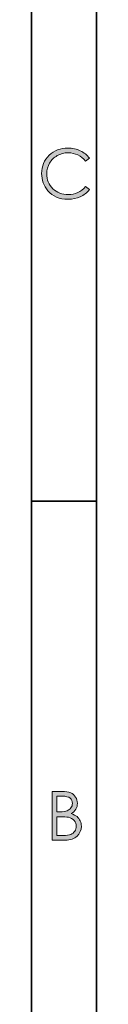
# Model space of a CAD drawing. Header units: inches. Extents: x 0 to 210, y -297 to 0.
# Tile 2 of 76: x 5 to 10, y -238 to -161. Entities that reach past the tile are written whole.
import ezdxf

# ---------------------------------------------------------------- set-up
doc = ezdxf.new("R2010")
doc.units = ezdxf.units.IN
doc.header["$MEASUREMENT"] = 0
doc.layers.add('Lag 1', color=7, linetype='Continuous')

# ---------------------------------------------------------------- blocks, each defined once
blk = doc.blocks.new('block 4')
at = {"layer": 'Lag 1', "true_color": 0x0d0c0d}
h = blk.add_hatch(color=188, dxfattribs=at)
h.dxf.hatch_style = 2
edge = h.paths.add_edge_path()
edge.add_spline(control_points=[(6.594, -221.107), (6.594, -221.107), (7.342, -221.107), (7.342, -221.107), (7.644, -221.107), (7.875, -221.143), (8.037, -221.214), (8.199, -221.286), (8.327, -221.396), (8.42, -221.544), (8.514, -221.692), (8.561, -221.856), (8.561, -222.037), (8.561, -222.206), (8.52, -222.36), (8.438, -222.498), (8.356, -222.637), (8.235, -222.75), (8.075, -222.836), (8.273, -222.903), (8.425, -222.982), (8.531, -223.072), (8.638, -223.163), (8.72, -223.272), (8.779, -223.4), (8.839, -223.528), (8.868, -223.668), (8.868, -223.818), (8.868, -224.122), (8.757, -224.38), (8.534, -224.591), (8.311, -224.802), (8.012, -224.908), (7.637, -224.908), (7.637, -224.908), (6.594, -224.908), (6.594, -224.908), (6.594, -224.908), (6.594, -221.107), (6.594, -221.107)], knot_values=[0, 0, 0, 0, 1, 1, 1, 2, 2, 2, 3, 3, 3, 4, 4, 4, 5, 5, 5, 6, 6, 6, 7, 7, 7, 8, 8, 8, 9, 9, 9, 10, 10, 10, 11, 11, 11, 12, 12, 12, 13, 13, 13, 13], degree=3, periodic=1)
edge = h.paths.add_edge_path()
edge.add_spline(control_points=[(6.965, -221.479), (6.965, -221.479), (6.965, -222.696), (6.965, -222.696), (6.965, -222.696), (7.183, -222.696), (7.183, -222.696), (7.447, -222.696), (7.641, -222.672), (7.765, -222.622), (7.889, -222.573), (7.987, -222.496), (8.06, -222.39), (8.132, -222.284), (8.169, -222.166), (8.169, -222.037), (8.169, -221.863), (8.108, -221.727), (7.986, -221.628), (7.865, -221.529), (7.671, -221.479), (7.405, -221.479), (7.405, -221.479), (6.965, -221.479), (6.965, -221.479)], knot_values=[0, 0, 0, 0, 1, 1, 1, 2, 2, 2, 3, 3, 3, 4, 4, 4, 5, 5, 5, 6, 6, 6, 7, 7, 7, 8, 8, 8, 8], degree=3, periodic=1)
edge = h.paths.add_edge_path()
edge.add_spline(control_points=[(6.965, -223.079), (6.965, -223.079), (6.965, -224.536), (6.965, -224.536), (6.965, -224.536), (7.436, -224.536), (7.436, -224.536), (7.714, -224.536), (7.917, -224.509), (8.047, -224.455), (8.176, -224.4), (8.28, -224.315), (8.358, -224.2), (8.437, -224.085), (8.476, -223.959), (8.476, -223.825), (8.476, -223.657), (8.421, -223.509), (8.31, -223.383), (8.2, -223.258), (8.049, -223.172), (7.856, -223.125), (7.726, -223.094), (7.501, -223.079), (7.18, -223.079), (7.18, -223.079), (6.965, -223.079), (6.965, -223.079)], knot_values=[0, 0, 0, 0, 1, 1, 1, 2, 2, 2, 3, 3, 3, 4, 4, 4, 5, 5, 5, 6, 6, 6, 7, 7, 7, 8, 8, 8, 9, 9, 9, 9], degree=3, periodic=1)
at = {"layer": 'Lag 1', "lineweight": 0}
for points, knots in [([(6.594, -221.107), (6.594, -221.107), (7.342, -221.107), (7.342, -221.107), (7.644, -221.107), (7.875, -221.143), (8.037, -221.214), (8.199, -221.286), (8.327, -221.396), (8.42, -221.544), (8.514, -221.692), (8.561, -221.856), (8.561, -222.037), (8.561, -222.206), (8.52, -222.36), (8.438, -222.498), (8.356, -222.637), (8.235, -222.75), (8.075, -222.836), (8.273, -222.903), (8.425, -222.982), (8.531, -223.072), (8.638, -223.163), (8.72, -223.272), (8.779, -223.4), (8.839, -223.528), (8.868, -223.668), (8.868, -223.818), (8.868, -224.122), (8.757, -224.38), (8.534, -224.591), (8.311, -224.802), (8.012, -224.908), (7.637, -224.908), (7.637, -224.908), (6.594, -224.908), (6.594, -224.908), (6.594, -224.908), (6.594, -221.107), (6.594, -221.107)], [0, 0, 0, 0, 1, 1, 1, 2, 2, 2, 3, 3, 3, 4, 4, 4, 5, 5, 5, 6, 6, 6, 7, 7, 7, 8, 8, 8, 9, 9, 9, 10, 10, 10, 11, 11, 11, 12, 12, 12, 13, 13, 13, 13]), ([(6.965, -221.479), (6.965, -221.479), (6.965, -222.696), (6.965, -222.696), (6.965, -222.696), (7.183, -222.696), (7.183, -222.696), (7.447, -222.696), (7.641, -222.672), (7.765, -222.622), (7.889, -222.573), (7.987, -222.496), (8.06, -222.39), (8.132, -222.284), (8.169, -222.166), (8.169, -222.037), (8.169, -221.863), (8.108, -221.727), (7.986, -221.628), (7.865, -221.529), (7.671, -221.479), (7.405, -221.479), (7.405, -221.479), (6.965, -221.479), (6.965, -221.479)], [0, 0, 0, 0, 1, 1, 1, 2, 2, 2, 3, 3, 3, 4, 4, 4, 5, 5, 5, 6, 6, 6, 7, 7, 7, 8, 8, 8, 8]), ([(6.965, -223.079), (6.965, -223.079), (6.965, -224.536), (6.965, -224.536), (6.965, -224.536), (7.436, -224.536), (7.436, -224.536), (7.714, -224.536), (7.917, -224.509), (8.047, -224.455), (8.176, -224.4), (8.28, -224.315), (8.358, -224.2), (8.437, -224.085), (8.476, -223.959), (8.476, -223.825), (8.476, -223.657), (8.421, -223.509), (8.31, -223.383), (8.2, -223.258), (8.049, -223.172), (7.856, -223.125), (7.726, -223.094), (7.501, -223.079), (7.18, -223.079), (7.18, -223.079), (6.965, -223.079), (6.965, -223.079)], [0, 0, 0, 0, 1, 1, 1, 2, 2, 2, 3, 3, 3, 4, 4, 4, 5, 5, 5, 6, 6, 6, 7, 7, 7, 8, 8, 8, 9, 9, 9, 9])]:
    blk.add_open_spline(points, degree=3, knots=knots, dxfattribs=at)
blk = doc.blocks.new('block 6')
at = {"layer": 'Lag 1', "true_color": 0x0d0c0d}
h = blk.add_hatch(color=188, dxfattribs=at)
h.dxf.hatch_style = 2
edge = h.paths.add_edge_path()
edge.add_spline(control_points=[(9.491, -171.811), (9.491, -171.811), (9.192, -172.041), (9.192, -172.041), (9.026, -171.826), (8.828, -171.663), (8.596, -171.552), (8.365, -171.441), (8.111, -171.385), (7.833, -171.385), (7.53, -171.385), (7.25, -171.458), (6.992, -171.603), (6.733, -171.749), (6.533, -171.944), (6.391, -172.19), (6.249, -172.435), (6.178, -172.712), (6.178, -173.018), (6.178, -173.482), (6.337, -173.868), (6.655, -174.178), (6.972, -174.488), (7.373, -174.643), (7.857, -174.643), (8.389, -174.643), (8.834, -174.435), (9.192, -174.018), (9.192, -174.018), (9.491, -174.245), (9.491, -174.245), (9.302, -174.487), (9.066, -174.673), (8.782, -174.805), (8.499, -174.936), (8.183, -175.003), (7.833, -175.003), (7.169, -175.003), (6.645, -174.781), (6.261, -174.338), (5.939, -173.965), (5.778, -173.513), (5.778, -172.984), (5.778, -172.428), (5.973, -171.96), (6.363, -171.58), (6.753, -171.2), (7.241, -171.01), (7.828, -171.01), (8.183, -171.01), (8.503, -171.081), (8.789, -171.221), (9.075, -171.361), (9.309, -171.558), (9.491, -171.811)], knot_values=[0, 0, 0, 0, 1, 1, 1, 2, 2, 2, 3, 3, 3, 4, 4, 4, 5, 5, 5, 6, 6, 6, 7, 7, 7, 8, 8, 8, 9, 9, 9, 10, 10, 10, 11, 11, 11, 12, 12, 12, 13, 13, 13, 14, 14, 14, 15, 15, 15, 16, 16, 16, 17, 17, 17, 18, 18, 18, 18], degree=3, periodic=1)
at = {"layer": 'Lag 1', "lineweight": 0}
blk.add_open_spline([(9.491, -171.811), (9.491, -171.811), (9.192, -172.041), (9.192, -172.041), (9.026, -171.826), (8.828, -171.663), (8.596, -171.552), (8.365, -171.441), (8.111, -171.385), (7.833, -171.385), (7.53, -171.385), (7.25, -171.458), (6.992, -171.603), (6.733, -171.749), (6.533, -171.944), (6.391, -172.19), (6.249, -172.435), (6.178, -172.712), (6.178, -173.018), (6.178, -173.482), (6.337, -173.868), (6.655, -174.178), (6.972, -174.488), (7.373, -174.643), (7.857, -174.643), (8.389, -174.643), (8.834, -174.435), (9.192, -174.018), (9.192, -174.018), (9.491, -174.245), (9.491, -174.245), (9.302, -174.487), (9.066, -174.673), (8.782, -174.805), (8.499, -174.936), (8.183, -175.003), (7.833, -175.003), (7.169, -175.003), (6.645, -174.781), (6.261, -174.338), (5.939, -173.965), (5.778, -173.513), (5.778, -172.984), (5.778, -172.428), (5.973, -171.96), (6.363, -171.58), (6.753, -171.2), (7.241, -171.01), (7.828, -171.01), (8.183, -171.01), (8.503, -171.081), (8.789, -171.221), (9.075, -171.361), (9.309, -171.558), (9.491, -171.811)], degree=3, knots=[0, 0, 0, 0, 1, 1, 1, 2, 2, 2, 3, 3, 3, 4, 4, 4, 5, 5, 5, 6, 6, 6, 7, 7, 7, 8, 8, 8, 9, 9, 9, 10, 10, 10, 11, 11, 11, 12, 12, 12, 13, 13, 13, 14, 14, 14, 15, 15, 15, 16, 16, 16, 17, 17, 17, 18, 18, 18, 18], dxfattribs=at)

msp = doc.modelspace()

# ---------------------------------------------------------------- linework, layer by layer
at = {"layer": 'Lag 1', "color": 188, "lineweight": 35, "true_color": 0x0d0c0d}
for points in [[(4.997, -292), (4.997, -5)], [(10.038, -286.991), (10.038, -10.009)], [(10.037, -198.504), (4.997, -198.504)]]:
    msp.add_lwpolyline(points, dxfattribs=at)

# ---------------------------------------------------------------- block references
at = {"layer": 'Lag 1'}
for name in ['block 6', 'block 4']:
    msp.add_blockref(name, (0, 0), dxfattribs=at)

doc.saveas('drawing.dxf')
